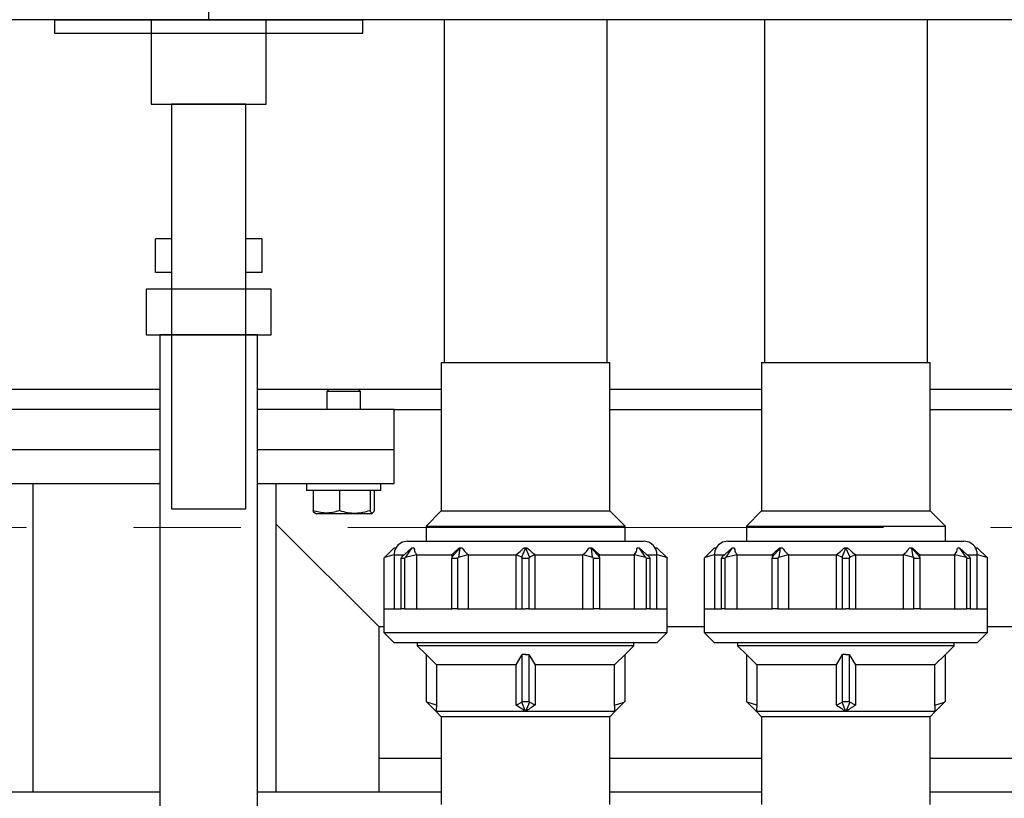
# Model space of a CAD drawing. Header units: millimetres. Extents: x 0 to 841, y 0 to 594.
# Tile 52 of 256: x 100 to 111, y 556 to 565. Entities that reach past the tile are written whole.
import ezdxf

# ---------------------------------------------------------------- set-up
doc = ezdxf.new("R2010")
doc.units = ezdxf.units.MM
doc.linetypes.add('CENTER', pattern=[10.16, 6.35, -1.27, 1.27, -1.27])
doc.layers.add('TRAIT-FORT', color=4, linetype='Continuous', lineweight=25)

msp = doc.modelspace()

# ---------------------------------------------------------------- linework, layer by layer
at = {"color": 7, "linetype": 'CENTER', "lineweight": 18}
msp.add_line((191.251, 559.269), (12.691, 559.269), dxfattribs=at)
at = {"layer": 'TRAIT-FORT', "color": 4, "linetype": 'Continuous', "lineweight": 25}
for p, q in [((101.971, 567.289), (101.971, 565.289)), ((101.971, 565.289), (77.971, 565.289)), ((100.145, 565.289), (103.797, 565.289)), ((100.145, 565.289), (100.145, 565.129)), ((101.291, 565.289), (101.291, 564.289)), ((102.651, 565.289), (101.291, 565.289)), ((125.971, 565.289), (101.971, 565.289)), ((102.651, 564.289), (102.651, 565.289)), ((103.797, 565.129), (103.797, 565.289)), ((104.762, 565.289), (104.762, 561.225)), ((106.694, 561.225), (106.694, 565.289)), ((108.56, 565.289), (108.56, 561.225)), ((110.492, 561.225), (110.492, 565.289)), ((100.145, 565.129), (103.797, 565.129)), ((101.291, 564.289), (102.651, 564.289)), ((101.531, 564.289), (101.531, 559.489)), ((102.411, 564.289), (101.531, 564.289)), ((102.411, 559.489), (102.411, 564.289)), ((101.341, 562.293), (101.341, 562.693)), ((101.531, 562.693), (101.341, 562.693)), ((101.531, 562.693), (101.531, 562.293)), ((102.411, 562.293), (102.411, 562.693)), ((102.601, 562.693), (102.411, 562.693)), ((102.601, 562.693), (102.601, 562.293)), ((101.531, 562.293), (101.341, 562.293)), ((102.601, 562.293), (102.411, 562.293)), ((101.231, 562.093), (101.231, 561.553)), ((102.711, 562.093), (101.231, 562.093)), ((102.711, 561.553), (102.711, 562.093)), ((101.231, 561.553), (102.711, 561.553)), ((101.391, 561.553), (101.391, 527.493)), ((102.551, 561.553), (101.391, 561.553)), ((102.551, 527.493), (102.551, 561.553)), ((104.728, 561.225), (104.728, 559.465)), ((104.728, 561.225), (105.728, 561.225)), ((105.728, 561.225), (106.728, 561.225)), ((106.728, 559.465), (106.728, 561.225)), ((108.526, 561.225), (108.526, 559.465)), ((108.526, 561.225), (109.526, 561.225)), ((109.526, 561.225), (110.526, 561.225)), ((110.526, 559.465), (110.526, 561.225)), ((98.943, 560.909), (101.391, 560.909)), ((102.551, 560.909), (103.399, 560.909)), ((103.399, 560.909), (103.371, 560.881)), ((103.371, 560.881), (103.371, 560.669)), ((103.771, 560.881), (103.371, 560.881)), ((103.399, 560.909), (103.743, 560.909)), ((103.771, 560.881), (103.743, 560.909)), ((103.743, 560.909), (104.728, 560.909)), ((103.771, 560.669), (103.771, 560.881)), ((106.728, 560.909), (108.526, 560.909)), ((110.526, 560.909), (112.336, 560.909)), ((101.391, 560.669), (98.171, 560.669)), ((104.171, 560.669), (102.551, 560.669)), ((104.171, 560.189), (104.171, 560.669)), ((104.171, 560.669), (104.728, 560.669)), ((106.728, 560.669), (108.526, 560.669)), ((110.526, 560.669), (112.336, 560.669)), ((101.391, 560.189), (98.171, 560.189)), ((104.171, 560.189), (102.551, 560.189)), ((104.171, 559.789), (104.171, 560.189)), ((98.171, 559.789), (101.391, 559.789)), ((99.891, 556.129), (99.891, 559.789)), ((102.551, 559.789), (104.171, 559.789)), ((102.771, 556.129), (102.771, 559.789)), ((103.131, 559.789), (103.131, 559.709)), ((104.011, 559.709), (104.011, 559.789)), ((103.164, 559.709), (103.131, 559.709)), ((104.011, 559.709), (103.164, 559.709)), ((103.209, 559.709), (103.209, 559.47)), ((103.522, 559.709), (103.522, 559.47)), ((103.884, 559.709), (103.884, 559.47)), ((103.932, 559.709), (103.932, 559.47)), ((101.531, 559.489), (102.411, 559.489)), ((103.228, 559.441), (103.248, 559.429)), ((103.894, 559.429), (103.248, 559.429)), ((103.894, 559.429), (103.913, 559.441)), ((104.728, 559.465), (104.548, 559.285)), ((104.728, 559.465), (105.728, 559.465)), ((105.728, 559.465), (106.728, 559.465)), ((106.908, 559.285), (106.728, 559.465)), ((108.526, 559.465), (108.346, 559.285)), ((108.526, 559.465), (109.526, 559.465)), ((109.526, 559.465), (110.526, 559.465)), ((110.706, 559.285), (110.526, 559.465)), ((103.991, 558.089), (102.771, 559.309)), ((103.991, 558.089), (102.771, 559.309)), ((104.548, 559.285), (104.548, 559.105)), ((104.548, 559.285), (105.728, 559.285)), ((105.728, 559.285), (106.908, 559.285)), ((106.908, 559.105), (106.908, 559.285)), ((108.346, 559.285), (108.346, 559.105)), ((108.346, 559.285), (109.526, 559.285)), ((109.526, 559.285), (110.706, 559.285)), ((110.706, 559.105), (110.706, 559.285)), ((104.328, 559.105), (107.128, 559.105)), ((108.126, 559.105), (110.926, 559.105)), ((104.168, 559.025), (104.058, 558.915)), ((104.058, 558.915), (104.172, 558.949)), ((104.189, 559.025), (104.168, 559.025)), ((104.172, 558.945), (104.172, 558.949)), ((104.172, 558.945), (104.172, 558.305)), ((104.172, 558.945), (104.291, 558.945)), ((104.259, 558.915), (104.377, 559.025)), ((104.377, 559.025), (104.304, 558.915)), ((104.304, 558.915), (104.436, 558.949)), ((104.406, 559.025), (104.377, 559.025)), ((104.436, 558.945), (104.436, 558.949)), ((104.436, 558.945), (104.853, 558.945)), ((104.436, 558.945), (104.436, 558.305)), ((104.853, 558.915), (104.948, 559.025)), ((104.853, 558.949), (104.853, 558.915)), ((104.948, 559.025), (104.932, 558.915)), ((104.932, 558.915), (105.047, 558.949)), ((104.948, 559.025), (104.94, 559.025)), ((104.977, 559.025), (104.948, 559.025)), ((105.047, 558.945), (105.047, 558.949)), ((105.047, 558.945), (105.616, 558.945)), ((105.047, 558.945), (105.047, 558.305)), ((105.616, 558.949), (105.616, 558.945)), ((105.616, 558.949), (105.682, 558.915)), ((105.616, 558.305), (105.616, 558.945)), ((105.682, 558.915), (105.728, 559.025)), ((105.728, 559.025), (105.706, 559.025)), ((105.728, 559.025), (105.774, 558.915)), ((105.749, 559.025), (105.728, 559.025)), ((105.774, 558.915), (105.84, 558.949)), ((105.839, 558.945), (105.84, 558.949)), ((105.839, 558.945), (105.839, 558.305)), ((105.839, 558.945), (106.409, 558.945)), ((106.409, 558.949), (106.409, 558.945)), ((106.409, 558.949), (106.523, 558.915)), ((106.409, 558.305), (106.409, 558.945)), ((106.508, 559.025), (106.478, 559.025)), ((106.523, 558.915), (106.508, 559.025)), ((106.508, 559.025), (106.603, 558.915)), ((106.516, 559.025), (106.508, 559.025)), ((106.603, 558.915), (106.603, 558.949)), ((106.603, 558.945), (107.02, 558.945)), ((107.02, 558.949), (107.02, 558.945)), ((107.02, 558.949), (107.152, 558.915)), ((107.02, 558.305), (107.02, 558.945)), ((107.079, 559.025), (107.049, 559.025)), ((107.152, 558.915), (107.079, 559.025)), ((107.079, 559.025), (107.197, 558.915)), ((107.165, 558.945), (107.284, 558.945)), ((107.288, 559.025), (107.266, 559.025)), ((107.284, 558.949), (107.284, 558.945)), ((107.284, 558.949), (107.398, 558.915)), ((107.284, 558.305), (107.284, 558.945)), ((107.398, 558.915), (107.288, 559.025)), ((107.966, 559.025), (107.856, 558.915)), ((107.856, 558.915), (107.97, 558.949)), ((107.988, 559.025), (107.966, 559.025)), ((107.97, 558.945), (107.97, 558.949)), ((107.97, 558.945), (107.97, 558.305)), ((107.97, 558.945), (108.089, 558.945)), ((108.057, 558.915), (108.175, 559.025)), ((108.175, 559.025), (108.102, 558.915)), ((108.102, 558.915), (108.234, 558.949)), ((108.204, 559.025), (108.175, 559.025)), ((108.234, 558.945), (108.234, 558.949)), ((108.234, 558.945), (108.651, 558.945)), ((108.234, 558.945), (108.234, 558.305)), ((108.651, 558.915), (108.746, 559.025)), ((108.651, 558.949), (108.651, 558.915)), ((108.746, 559.025), (108.73, 558.915)), ((108.73, 558.915), (108.845, 558.949)), ((108.746, 559.025), (108.738, 559.025)), ((108.775, 559.025), (108.746, 559.025)), ((108.845, 558.945), (108.845, 558.949)), ((108.845, 558.945), (109.414, 558.945)), ((108.845, 558.945), (108.845, 558.305)), ((109.414, 558.949), (109.414, 558.945)), ((109.414, 558.949), (109.48, 558.915)), ((109.414, 558.305), (109.414, 558.945)), ((109.48, 558.915), (109.526, 559.025)), ((109.526, 559.025), (109.504, 559.025)), ((109.526, 559.025), (109.572, 558.915)), ((109.548, 559.025), (109.526, 559.025)), ((109.572, 558.915), (109.638, 558.949)), ((109.638, 558.945), (109.638, 558.949)), ((109.638, 558.945), (109.638, 558.305)), ((109.638, 558.945), (110.207, 558.945)), ((110.207, 558.949), (110.207, 558.945)), ((110.207, 558.949), (110.322, 558.915)), ((110.207, 558.305), (110.207, 558.945)), ((110.306, 559.025), (110.277, 559.025)), ((110.322, 558.915), (110.306, 559.025)), ((110.306, 559.025), (110.401, 558.915)), ((110.314, 559.025), (110.306, 559.025)), ((110.401, 558.915), (110.401, 558.949)), ((110.401, 558.945), (110.818, 558.945)), ((110.818, 558.949), (110.818, 558.945)), ((110.818, 558.949), (110.95, 558.915)), ((110.818, 558.305), (110.818, 558.945)), ((110.877, 559.025), (110.848, 559.025)), ((110.95, 558.915), (110.877, 559.025)), ((110.877, 559.025), (110.995, 558.915)), ((110.963, 558.945), (111.082, 558.945)), ((111.086, 559.025), (111.064, 559.025)), ((111.082, 558.949), (111.082, 558.945)), ((111.082, 558.949), (111.196, 558.915)), ((111.082, 558.305), (111.082, 558.945)), ((111.196, 558.915), (111.086, 559.025)), ((104.058, 558.915), (104.048, 558.905)), ((104.048, 558.905), (104.048, 558.305)), ((104.259, 558.915), (104.253, 558.905)), ((104.253, 558.305), (104.253, 558.905)), ((104.253, 558.905), (104.293, 558.905)), ((104.304, 558.915), (104.293, 558.905)), ((104.293, 558.905), (104.293, 558.305)), ((104.853, 558.915), (104.853, 558.905)), ((104.853, 558.305), (104.853, 558.905)), ((104.853, 558.905), (104.923, 558.905)), ((104.932, 558.915), (104.923, 558.905)), ((104.923, 558.905), (104.923, 558.305)), ((105.682, 558.915), (105.688, 558.905)), ((105.688, 558.305), (105.688, 558.905)), ((105.688, 558.905), (105.768, 558.905)), ((105.774, 558.915), (105.768, 558.905)), ((105.768, 558.905), (105.768, 558.305)), ((106.523, 558.915), (106.533, 558.905)), ((106.533, 558.305), (106.533, 558.905)), ((106.533, 558.905), (106.603, 558.905)), ((106.603, 558.915), (106.603, 558.905)), ((106.603, 558.905), (106.603, 558.305)), ((107.152, 558.915), (107.163, 558.905)), ((107.163, 558.305), (107.163, 558.905)), ((107.163, 558.905), (107.203, 558.905)), ((107.197, 558.915), (107.203, 558.905)), ((107.203, 558.905), (107.203, 558.305)), ((107.398, 558.915), (107.408, 558.905)), ((107.408, 558.305), (107.408, 558.905)), ((107.856, 558.915), (107.846, 558.905)), ((107.846, 558.905), (107.846, 558.305)), ((108.057, 558.915), (108.051, 558.905)), ((108.051, 558.305), (108.051, 558.905)), ((108.051, 558.905), (108.091, 558.905)), ((108.102, 558.915), (108.091, 558.905)), ((108.091, 558.905), (108.091, 558.305)), ((108.651, 558.915), (108.651, 558.905)), ((108.651, 558.305), (108.651, 558.905)), ((108.651, 558.905), (108.721, 558.905)), ((108.73, 558.915), (108.721, 558.905)), ((108.721, 558.905), (108.721, 558.305)), ((109.48, 558.915), (109.486, 558.905)), ((109.486, 558.305), (109.486, 558.905)), ((109.486, 558.905), (109.566, 558.905)), ((109.572, 558.915), (109.566, 558.905)), ((109.566, 558.905), (109.566, 558.305)), ((110.322, 558.915), (110.331, 558.905)), ((110.331, 558.305), (110.331, 558.905)), ((110.331, 558.905), (110.401, 558.905)), ((110.401, 558.915), (110.401, 558.905)), ((110.401, 558.905), (110.401, 558.305)), ((110.95, 558.915), (110.961, 558.905)), ((110.961, 558.305), (110.961, 558.905)), ((110.961, 558.905), (111.001, 558.905)), ((110.995, 558.915), (111.001, 558.905)), ((111.001, 558.905), (111.001, 558.305)), ((111.196, 558.915), (111.206, 558.905)), ((111.206, 558.305), (111.206, 558.905)), ((104.048, 558.305), (104.048, 558.025)), ((104.048, 558.305), (104.253, 558.305)), ((104.273, 558.305), (104.253, 558.305)), ((104.294, 558.305), (104.273, 558.305)), ((104.294, 558.305), (104.853, 558.305)), ((104.888, 558.305), (104.853, 558.305)), ((104.923, 558.305), (104.888, 558.305)), ((104.923, 558.305), (105.688, 558.305)), ((105.688, 558.305), (105.728, 558.305)), ((105.768, 558.305), (105.728, 558.305)), ((105.768, 558.305), (106.533, 558.305)), ((106.568, 558.305), (106.533, 558.305)), ((106.603, 558.305), (106.568, 558.305)), ((106.603, 558.305), (107.162, 558.305)), ((107.183, 558.305), (107.162, 558.305)), ((107.203, 558.305), (107.183, 558.305)), ((107.203, 558.305), (107.407, 558.305)), ((107.408, 558.025), (107.408, 558.305)), ((107.846, 558.305), (107.846, 558.025)), ((107.846, 558.305), (108.051, 558.305)), ((108.071, 558.305), (108.051, 558.305)), ((108.092, 558.305), (108.071, 558.305)), ((108.092, 558.305), (108.651, 558.305)), ((108.686, 558.305), (108.651, 558.305)), ((108.721, 558.305), (108.686, 558.305)), ((108.721, 558.305), (109.486, 558.305)), ((109.486, 558.305), (109.526, 558.305)), ((109.566, 558.305), (109.526, 558.305)), ((109.566, 558.305), (110.331, 558.305)), ((110.366, 558.305), (110.331, 558.305)), ((110.401, 558.305), (110.366, 558.305)), ((110.401, 558.305), (110.96, 558.305)), ((110.981, 558.305), (110.96, 558.305)), ((111.001, 558.305), (110.981, 558.305)), ((111.001, 558.305), (111.206, 558.305)), ((111.206, 558.025), (111.206, 558.305)), ((103.991, 556.129), (103.991, 558.089)), ((104.048, 558.089), (103.991, 558.089)), ((104.048, 558.025), (104.168, 557.905)), ((104.048, 558.025), (105.728, 558.025)), ((105.728, 558.025), (107.408, 558.025)), ((107.288, 557.905), (107.408, 558.025)), ((107.846, 558.089), (107.408, 558.089)), ((107.846, 558.025), (107.966, 557.905)), ((107.846, 558.025), (109.526, 558.025)), ((109.526, 558.025), (111.206, 558.025)), ((111.086, 557.905), (111.206, 558.025)), ((111.656, 558.089), (111.206, 558.089)), ((104.168, 557.905), (105.728, 557.905)), ((104.443, 557.905), (104.443, 557.865)), ((105.728, 557.905), (107.288, 557.905)), ((107.013, 557.865), (107.013, 557.905)), ((107.966, 557.905), (109.526, 557.905)), ((108.241, 557.905), (108.241, 557.865)), ((109.526, 557.905), (111.086, 557.905)), ((110.811, 557.865), (110.811, 557.905)), ((104.443, 557.865), (104.548, 557.761)), ((107.013, 557.865), (104.443, 557.865)), ((106.908, 557.761), (107.013, 557.865)), ((108.241, 557.865), (108.346, 557.761)), ((110.811, 557.865), (108.241, 557.865)), ((110.706, 557.761), (110.811, 557.865)), ((104.548, 557.762), (104.674, 557.641)), ((104.548, 557.762), (104.548, 557.205)), ((105.615, 557.641), (105.688, 557.762)), ((105.728, 557.761), (105.688, 557.762)), ((105.688, 557.205), (105.688, 557.762)), ((105.728, 557.761), (105.768, 557.762)), ((105.768, 557.762), (105.841, 557.641)), ((105.768, 557.762), (105.768, 557.205)), ((106.782, 557.641), (106.908, 557.762)), ((106.908, 557.205), (106.908, 557.762)), ((108.346, 557.762), (108.472, 557.641)), ((108.346, 557.762), (108.346, 557.205)), ((109.413, 557.641), (109.486, 557.762)), ((109.526, 557.761), (109.486, 557.762)), ((109.486, 557.205), (109.486, 557.762)), ((109.526, 557.761), (109.566, 557.762)), ((109.566, 557.762), (109.639, 557.641)), ((109.566, 557.762), (109.566, 557.205)), ((110.58, 557.641), (110.706, 557.762)), ((110.706, 557.205), (110.706, 557.762)), ((105.615, 557.641), (104.674, 557.641)), ((104.674, 557.641), (104.674, 557.161)), ((105.615, 557.161), (105.615, 557.641)), ((106.782, 557.641), (105.841, 557.641)), ((105.841, 557.641), (105.841, 557.161)), ((106.782, 557.161), (106.782, 557.641)), ((109.413, 557.641), (108.472, 557.641)), ((108.472, 557.641), (108.472, 557.161)), ((109.413, 557.161), (109.413, 557.641)), ((110.58, 557.641), (109.639, 557.641)), ((109.639, 557.641), (109.639, 557.161)), ((110.58, 557.161), (110.58, 557.641)), ((104.548, 557.205), (104.558, 557.196)), ((104.558, 557.196), (104.668, 557.085)), ((104.674, 557.161), (104.558, 557.196)), ((105.615, 557.161), (105.682, 557.196)), ((105.688, 557.205), (105.682, 557.196)), ((105.728, 557.085), (105.682, 557.196)), ((105.688, 557.205), (105.768, 557.205)), ((105.774, 557.196), (105.728, 557.085)), ((105.768, 557.205), (105.774, 557.196)), ((105.841, 557.161), (105.774, 557.196)), ((106.782, 557.161), (106.898, 557.196)), ((106.788, 557.085), (106.898, 557.196)), ((106.908, 557.205), (106.898, 557.196)), ((108.346, 557.205), (108.356, 557.196)), ((108.472, 557.161), (108.356, 557.196)), ((108.356, 557.196), (108.466, 557.085)), ((109.413, 557.161), (109.48, 557.196)), ((109.486, 557.205), (109.48, 557.196)), ((109.526, 557.085), (109.48, 557.196)), ((109.486, 557.205), (109.566, 557.205)), ((109.572, 557.196), (109.526, 557.085)), ((109.566, 557.205), (109.572, 557.196)), ((109.639, 557.161), (109.572, 557.196)), ((110.58, 557.161), (110.696, 557.196)), ((110.586, 557.085), (110.696, 557.196)), ((110.706, 557.205), (110.696, 557.196)), ((104.668, 557.085), (104.728, 557.025)), ((105.728, 557.085), (104.668, 557.085)), ((106.788, 557.085), (105.728, 557.085)), ((106.728, 557.025), (106.788, 557.085)), ((108.466, 557.085), (108.526, 557.025)), ((109.526, 557.085), (108.466, 557.085)), ((110.586, 557.085), (109.526, 557.085)), ((110.526, 557.025), (110.586, 557.085)), ((104.728, 557.025), (104.728, 555.985)), ((105.728, 557.025), (104.728, 557.025)), ((106.728, 557.025), (105.728, 557.025)), ((106.728, 555.985), (106.728, 557.025)), ((108.526, 557.025), (108.526, 555.985)), ((109.526, 557.025), (108.526, 557.025)), ((110.526, 557.025), (109.526, 557.025)), ((110.526, 555.985), (110.526, 557.025)), ((104.728, 556.529), (103.991, 556.529)), ((108.526, 556.529), (106.728, 556.529)), ((112.336, 556.529), (110.526, 556.529)), ((101.391, 556.129), (96.689, 556.129)), ((104.728, 556.129), (102.551, 556.129)), ((108.526, 556.129), (106.728, 556.129)), ((112.336, 556.129), (110.526, 556.129))]:
    msp.add_line(p, q, dxfattribs=at)
for centre, radius, start, end in [((104.328, 558.945), 0.16, 90.0022, 149.9858), ((107.128, 558.945), 0.16, 30.0017, 90.0006), ((108.126, 558.945), 0.16, 90.0023, 149.9859), ((110.926, 558.945), 0.16, 30.0017, 90.0004), ((105.12, 557.087), 0.452, 170.643, 180.246), ((104.225, 554.963), 2.601, 54.7065, 57.6961), ((107.23, 554.963), 2.601, 122.3038, 125.2934), ((106.336, 557.087), 0.452, 359.754, 9.357), ((108.918, 557.087), 0.452, 170.6428, 180.2458), ((108.023, 554.962), 2.601, 54.7068, 57.6958), ((111.029, 554.963), 2.601, 122.3039, 125.2935), ((110.134, 557.087), 0.452, 359.7542, 9.3572)]:
    msp.add_arc(centre, radius, start, end, dxfattribs=at)
for points, knots in [([(103.228, 559.442), (103.227, 559.442), (103.22, 559.442), (103.215, 559.457), (103.211, 559.466), (103.209, 559.47)], [0, 0, 0, 0, 0.046234, 0.663003, 1, 1, 1, 1]), ([(103.522, 559.47), (103.495, 559.461), (103.441, 559.443), (103.358, 559.437), (103.28, 559.446), (103.233, 559.462), (103.209, 559.47)], [0, 0, 0, 0, 0.266082, 0.534615, 0.763815, 1, 1, 1, 1]), ([(103.522, 559.47), (103.553, 559.461), (103.617, 559.443), (103.711, 559.437), (103.801, 559.446), (103.856, 559.462), (103.884, 559.47)], [0, 0, 0, 0, 0.2650707, 0.5348426, 0.7648609, 1, 1, 1, 1]), ([(103.932, 559.47), (103.928, 559.457), (103.923, 559.439), (103.897, 559.44), (103.89, 559.456), (103.885, 559.466), (103.884, 559.47)], [0, 0, 0, 0, 0.429176, 0.585273, 0.853464, 1, 1, 1, 1]), ([(104.189, 559.025), (104.183, 559.011), (104.171, 558.986), (104.172, 558.96), (104.172, 558.949)], [0, 0, 0, 0, 0.610748, 1, 1, 1, 1]), ([(104.406, 559.025), (104.408, 559.01), (104.412, 558.982), (104.429, 558.959), (104.436, 558.949)], [0, 0, 0, 0, 0.559323, 1, 1, 1, 1]), ([(104.853, 558.949), (104.873, 558.965), (104.903, 558.99), (104.931, 559.016), (104.94, 559.025)], [0, 0, 0, 0, 0.659658, 1, 1, 1, 1]), ([(104.977, 559.025), (104.988, 559.01), (105.007, 558.98), (105.034, 558.959), (105.047, 558.949)], [0, 0, 0, 0, 0.544308, 1, 1, 1, 1]), ([(105.616, 558.949), (105.638, 558.965), (105.671, 558.987), (105.698, 559.016), (105.706, 559.025)], [0, 0, 0, 0, 0.681813, 1, 1, 1, 1]), ([(105.749, 559.025), (105.765, 559.01), (105.793, 558.982), (105.825, 558.959), (105.84, 558.949)], [0, 0, 0, 0, 0.558853, 1, 1, 1, 1]), ([(106.409, 558.949), (106.428, 558.964), (106.456, 558.986), (106.473, 559.016), (106.478, 559.025)], [0, 0, 0, 0, 0.69356, 1, 1, 1, 1]), ([(106.516, 559.025), (106.532, 559.01), (106.56, 558.984), (106.59, 558.96), (106.603, 558.949)], [0, 0, 0, 0, 0.58271, 1, 1, 1, 1]), ([(107.02, 558.949), (107.031, 558.965), (107.048, 558.988), (107.049, 559.016), (107.049, 559.025)], [0, 0, 0, 0, 0.674462, 1, 1, 1, 1]), ([(107.284, 558.949), (107.283, 558.966), (107.283, 558.993), (107.271, 559.017), (107.266, 559.025)], [0, 0, 0, 0, 0.6277334, 1, 1, 1, 1]), ([(107.988, 559.025), (107.981, 559.011), (107.969, 558.986), (107.97, 558.96), (107.97, 558.949)], [0, 0, 0, 0, 0.610748, 1, 1, 1, 1]), ([(108.204, 559.025), (108.206, 559.01), (108.21, 558.982), (108.227, 558.959), (108.234, 558.949)], [0, 0, 0, 0, 0.559323, 1, 1, 1, 1]), ([(108.651, 558.949), (108.671, 558.965), (108.701, 558.99), (108.729, 559.016), (108.738, 559.025)], [0, 0, 0, 0, 0.659657, 1, 1, 1, 1]), ([(108.775, 559.025), (108.786, 559.01), (108.805, 558.98), (108.832, 558.959), (108.845, 558.949)], [0, 0, 0, 0, 0.544307, 1, 1, 1, 1]), ([(109.414, 558.949), (109.436, 558.965), (109.469, 558.987), (109.496, 559.016), (109.504, 559.025)], [0, 0, 0, 0, 0.681815, 1, 1, 1, 1]), ([(109.548, 559.025), (109.563, 559.01), (109.591, 558.982), (109.623, 558.959), (109.638, 558.949)], [0, 0, 0, 0, 0.558855, 1, 1, 1, 1]), ([(110.207, 558.949), (110.226, 558.964), (110.254, 558.986), (110.271, 559.016), (110.277, 559.025)], [0, 0, 0, 0, 0.693561, 1, 1, 1, 1]), ([(110.314, 559.025), (110.33, 559.01), (110.358, 558.984), (110.388, 558.96), (110.401, 558.949)], [0, 0, 0, 0, 0.58271, 1, 1, 1, 1]), ([(110.818, 558.949), (110.829, 558.965), (110.846, 558.988), (110.847, 559.016), (110.848, 559.025)], [0, 0, 0, 0, 0.674462, 1, 1, 1, 1]), ([(111.082, 558.949), (111.082, 558.966), (111.081, 558.993), (111.069, 559.017), (111.064, 559.025)], [0, 0, 0, 0, 0.6277356, 1, 1, 1, 1])]:
    msp.add_open_spline(points, degree=3, knots=knots, dxfattribs=at)

doc.saveas('drawing.dxf')
